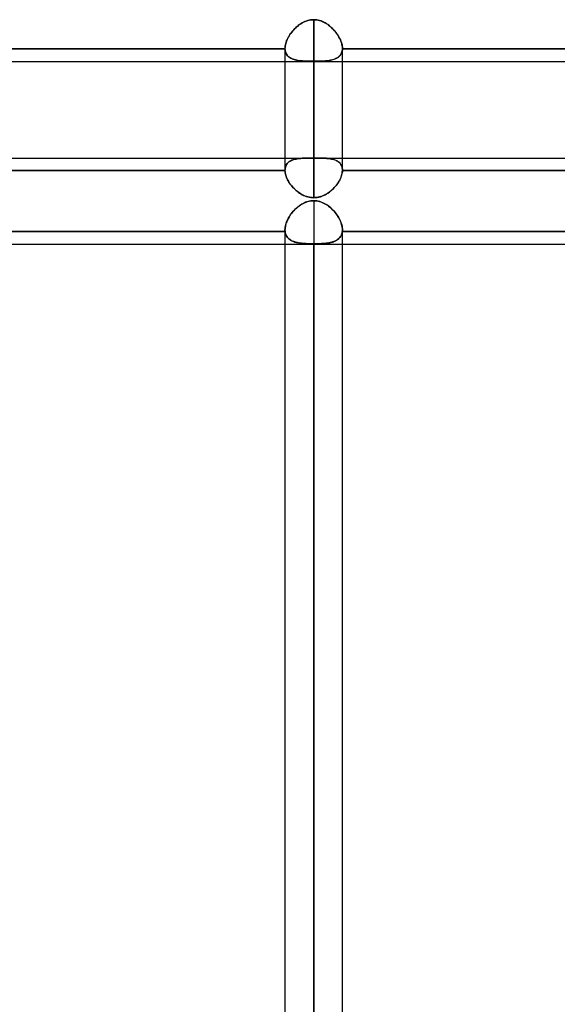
# Model space of a CAD drawing. Header units: millimetres. Extents: x -132 to 52, y -156 to 156.
# Tile 17 of 79: x -17 to -8, y -93 to -76. Entities that reach past the tile are written whole.
import ezdxf

# ---------------------------------------------------------------- set-up
doc = ezdxf.new("R2010")
doc.units = ezdxf.units.MM
doc.layers.add('MAIN-1', color=7, linetype='Continuous')

msp = doc.modelspace()

# ---------------------------------------------------------------- linework, layer by layer
at = {"layer": 'MAIN-1'}
for p, q in [((-12.274, -76.285), (-12.296, -76.3)), ((-12.295, -76.299), (-12.273, -76.284)), ((-12.251, -76.271), (-12.274, -76.285)), ((-12.273, -76.284), (-12.25, -76.271)), ((-12.227, -76.258), (-12.251, -76.271)), ((-12.25, -76.271), (-12.227, -76.258)), ((-12.227, -76.258), (-12.203, -76.247)), ((-12.203, -76.247), (-12.227, -76.258)), ((-12.203, -76.247), (-12.179, -76.238)), ((-12.179, -76.238), (-12.203, -76.247)), ((-12.179, -76.238), (-12.154, -76.23)), ((-12.154, -76.23), (-12.179, -76.238)), ((-12.154, -76.23), (-12.128, -76.223)), ((-12.129, -76.223), (-12.154, -76.23)), ((-12.103, -76.218), (-12.129, -76.223)), ((-12.128, -76.223), (-12.102, -76.218)), ((-12.076, -76.216), (-12.103, -76.218)), ((-12.102, -76.218), (-12.076, -76.215)), ((-12.076, -76.215), (-12.05, -76.215)), ((-12.05, -76.215), (-12.076, -76.216)), ((-12.05, -78.623), (-12.05, -76.215)), ((-12.05, -76.215), (-12.05, -78.623)), ((-12.024, -76.215), (-12.05, -76.215)), ((-12.05, -76.215), (-12.025, -76.215)), ((-12.025, -76.215), (-12, -76.218)), ((-11.998, -76.218), (-12.024, -76.215)), ((-12, -76.218), (-11.975, -76.222)), ((-11.972, -76.223), (-11.998, -76.218)), ((-11.975, -76.222), (-11.95, -76.229)), ((-11.947, -76.229), (-11.972, -76.223)), ((-11.95, -76.229), (-11.925, -76.236)), ((-11.922, -76.237), (-11.947, -76.229)), ((-11.925, -76.236), (-11.901, -76.245)), ((-11.897, -76.247), (-11.922, -76.237)), ((-11.901, -76.245), (-11.878, -76.256)), ((-11.873, -76.258), (-11.897, -76.247)), ((-11.878, -76.256), (-11.855, -76.268)), ((-11.849, -76.271), (-11.873, -76.258)), ((-11.855, -76.268), (-11.833, -76.281)), ((-11.827, -76.284), (-11.849, -76.271)), ((-11.833, -76.281), (-11.812, -76.294)), ((-11.805, -76.299), (-11.827, -76.284)), ((-12.45, -76.453), (-12.465, -76.474)), ((-12.464, -76.473), (-12.449, -76.451)), ((-12.433, -76.431), (-12.45, -76.453)), ((-12.449, -76.451), (-12.432, -76.43)), ((-12.416, -76.41), (-12.433, -76.431)), ((-12.432, -76.43), (-12.415, -76.409)), ((-12.398, -76.39), (-12.416, -76.41)), ((-12.415, -76.409), (-12.397, -76.389)), ((-12.379, -76.37), (-12.398, -76.39)), ((-12.397, -76.389), (-12.378, -76.369)), ((-12.36, -76.351), (-12.379, -76.37)), ((-12.378, -76.369), (-12.358, -76.35)), ((-12.339, -76.333), (-12.36, -76.351)), ((-12.358, -76.35), (-12.338, -76.332)), ((-12.318, -76.316), (-12.339, -76.333)), ((-12.338, -76.332), (-12.317, -76.315)), ((-12.296, -76.3), (-12.318, -76.316)), ((-12.317, -76.315), (-12.295, -76.299)), ((-11.812, -76.294), (-11.791, -76.309)), ((-11.783, -76.315), (-11.805, -76.299)), ((-11.791, -76.309), (-11.77, -76.325)), ((-11.763, -76.332), (-11.783, -76.315)), ((-11.77, -76.325), (-11.751, -76.342)), ((-11.743, -76.349), (-11.763, -76.332)), ((-11.751, -76.342), (-11.732, -76.36)), ((-11.723, -76.368), (-11.743, -76.349)), ((-11.732, -76.36), (-11.713, -76.378)), ((-11.705, -76.387), (-11.723, -76.368)), ((-11.713, -76.378), (-11.695, -76.397)), ((-11.687, -76.407), (-11.705, -76.387)), ((-11.695, -76.397), (-11.678, -76.417)), ((-11.669, -76.428), (-11.687, -76.407)), ((-11.678, -76.417), (-11.662, -76.438)), ((-11.653, -76.449), (-11.669, -76.428)), ((-11.662, -76.438), (-11.646, -76.458)), ((-11.638, -76.471), (-11.653, -76.449)), ((-12.538, -76.629), (-12.531, -76.607)), ((-12.531, -76.608), (-12.538, -76.63)), ((-12.531, -76.607), (-12.523, -76.585)), ((-12.523, -76.586), (-12.531, -76.608)), ((-12.523, -76.585), (-12.514, -76.563)), ((-12.514, -76.563), (-12.523, -76.586)), ((-12.514, -76.563), (-12.503, -76.54)), ((-12.504, -76.541), (-12.514, -76.563)), ((-12.492, -76.519), (-12.504, -76.541)), ((-12.503, -76.54), (-12.491, -76.517)), ((-12.479, -76.496), (-12.492, -76.519)), ((-12.491, -76.517), (-12.478, -76.495)), ((-12.465, -76.474), (-12.479, -76.496)), ((-12.478, -76.495), (-12.464, -76.473)), ((-11.646, -76.458), (-11.632, -76.48)), ((-11.623, -76.493), (-11.638, -76.471)), ((-11.632, -76.48), (-11.618, -76.501)), ((-11.61, -76.516), (-11.623, -76.493)), ((-11.618, -76.501), (-11.606, -76.523)), ((-11.598, -76.538), (-11.61, -76.516)), ((-11.606, -76.523), (-11.595, -76.545)), ((-11.587, -76.561), (-11.598, -76.538)), ((-11.595, -76.545), (-11.584, -76.567)), ((-11.577, -76.584), (-11.587, -76.561)), ((-11.584, -76.567), (-11.575, -76.589)), ((-11.569, -76.606), (-11.577, -76.584)), ((-11.575, -76.589), (-11.568, -76.611)), ((-11.562, -76.629), (-11.569, -76.606)), ((-11.568, -76.611), (-11.561, -76.632)), ((-12.55, -76.721), (-24.35, -76.721)), ((-24.35, -76.721), (-12.55, -76.721)), ((-12.55, -76.714), (-12.549, -76.693)), ((-12.549, -76.694), (-12.55, -76.714)), ((-12.55, -76.715), (-12.55, -76.714)), ((-12.55, -76.714), (-12.55, -76.715)), ((-12.55, -76.714), (-12.55, -76.941)), ((-12.55, -76.714), (-12.55, -78.835)), ((-12.55, -76.716), (-12.55, -76.715)), ((-12.55, -76.715), (-12.55, -76.716)), ((-12.55, -76.717), (-12.55, -76.716)), ((-12.55, -76.716), (-12.55, -76.717)), ((-12.55, -76.719), (-12.55, -76.717)), ((-12.55, -76.717), (-12.55, -76.719)), ((-12.55, -76.72), (-12.55, -76.719)), ((-12.55, -76.719), (-12.55, -76.72)), ((-12.55, -76.721), (-12.55, -76.72)), ((-12.55, -76.72), (-12.55, -76.721)), ((-12.548, -76.741), (-12.55, -76.721)), ((-12.55, -76.721), (-12.549, -76.739)), ((-12.549, -76.693), (-12.547, -76.672)), ((-12.547, -76.673), (-12.549, -76.694)), ((-12.549, -76.739), (-12.546, -76.756)), ((-12.545, -76.761), (-12.548, -76.741)), ((-12.547, -76.672), (-12.543, -76.651)), ((-12.543, -76.652), (-12.547, -76.673)), ((-12.546, -76.756), (-12.542, -76.773)), ((-12.54, -76.779), (-12.545, -76.761)), ((-12.543, -76.651), (-12.538, -76.629)), ((-12.538, -76.63), (-12.543, -76.652)), ((-12.542, -76.773), (-12.537, -76.788)), ((-12.534, -76.797), (-12.54, -76.779)), ((-12.537, -76.788), (-12.531, -76.803)), ((-12.526, -76.813), (-12.534, -76.797)), ((-11.564, -76.79), (-11.57, -76.805)), ((-11.569, -76.803), (-11.563, -76.789)), ((-11.558, -76.774), (-11.564, -76.79)), ((-11.563, -76.789), (-11.558, -76.773)), ((-11.557, -76.651), (-11.562, -76.629)), ((-11.561, -76.632), (-11.556, -76.653)), ((-11.558, -76.773), (-11.554, -76.756)), ((-11.554, -76.757), (-11.558, -76.774)), ((-11.553, -76.672), (-11.557, -76.651)), ((-11.556, -76.653), (-11.553, -76.674)), ((-11.554, -76.756), (-11.551, -76.739)), ((-11.551, -76.74), (-11.554, -76.757)), ((-11.551, -76.693), (-11.553, -76.672)), ((-11.553, -76.674), (-11.551, -76.694)), ((-11.55, -76.714), (-11.551, -76.693)), ((-11.551, -76.694), (-11.55, -76.714)), ((-11.55, -76.721), (-11.551, -76.74)), ((-11.551, -76.739), (-11.55, -76.721)), ((-11.55, -76.715), (-11.55, -76.714)), ((-11.55, -76.714), (-11.55, -76.715)), ((-11.55, -78.835), (-11.55, -76.714)), ((-11.55, -76.941), (-11.55, -76.714)), ((-11.55, -76.716), (-11.55, -76.715)), ((-11.55, -76.715), (-11.55, -76.716)), ((-11.55, -76.717), (-11.55, -76.716)), ((-11.55, -76.716), (-11.55, -76.717)), ((-11.55, -76.719), (-11.55, -76.717)), ((-11.55, -76.717), (-11.55, -76.718)), ((-11.55, -76.718), (-11.55, -76.719)), ((-11.55, -76.72), (-11.55, -76.719)), ((-11.55, -76.719), (-11.55, -76.72)), ((-11.55, -76.721), (-11.55, -76.72)), ((-11.55, -76.72), (-11.55, -76.721)), ((-0.375, -76.721), (-11.55, -76.721)), ((-11.55, -76.721), (-0.375, -76.721)), ((-37.65, -76.941), (-1.125, -76.941)), ((-37.65, -76.941), (-0.905, -76.941)), ((-12.55, -76.941), (-12.55, -78.835)), ((-12.531, -76.803), (-12.523, -76.817)), ((-12.516, -76.828), (-12.526, -76.813)), ((-12.523, -76.817), (-12.515, -76.83)), ((-12.504, -76.842), (-12.516, -76.828)), ((-12.515, -76.83), (-12.505, -76.842)), ((-12.505, -76.842), (-12.494, -76.853)), ((-12.492, -76.855), (-12.504, -76.842)), ((-12.494, -76.853), (-12.482, -76.864)), ((-12.478, -76.867), (-12.492, -76.855)), ((-12.482, -76.864), (-12.468, -76.873)), ((-12.462, -76.877), (-12.478, -76.867)), ((-12.468, -76.873), (-12.454, -76.882)), ((-12.446, -76.887), (-12.462, -76.877)), ((-12.454, -76.882), (-12.439, -76.89)), ((-12.428, -76.895), (-12.446, -76.887)), ((-12.439, -76.89), (-12.424, -76.897)), ((-12.409, -76.903), (-12.428, -76.895)), ((-12.424, -76.897), (-12.407, -76.903)), ((-12.388, -76.909), (-12.409, -76.903)), ((-12.407, -76.903), (-12.389, -76.909)), ((-12.389, -76.909), (-12.371, -76.914)), ((-12.367, -76.915), (-12.388, -76.909)), ((-12.371, -76.914), (-12.352, -76.919)), ((-12.345, -76.92), (-12.367, -76.915)), ((-12.352, -76.919), (-12.332, -76.922)), ((-12.322, -76.924), (-12.345, -76.92)), ((-12.332, -76.922), (-12.312, -76.926)), ((-12.298, -76.928), (-12.322, -76.924)), ((-12.312, -76.926), (-12.29, -76.929)), ((-12.273, -76.93), (-12.298, -76.928)), ((-12.29, -76.929), (-12.269, -76.931)), ((-12.247, -76.933), (-12.273, -76.93)), ((-12.269, -76.931), (-12.246, -76.933)), ((-12.221, -76.934), (-12.247, -76.933)), ((-12.246, -76.933), (-12.223, -76.934)), ((-12.223, -76.934), (-12.199, -76.936)), ((-12.194, -76.936), (-12.221, -76.934)), ((-12.199, -76.936), (-12.175, -76.937)), ((-12.166, -76.937), (-12.194, -76.936)), ((-12.175, -76.937), (-12.151, -76.937)), ((-12.137, -76.938), (-12.166, -76.937)), ((-12.151, -76.937), (-12.126, -76.938)), ((-12.108, -76.938), (-12.137, -76.938)), ((-12.126, -76.938), (-12.101, -76.938)), ((-12.079, -76.938), (-12.108, -76.938)), ((-12.101, -76.938), (-12.076, -76.938)), ((-12.05, -76.938), (-12.079, -76.938)), ((-12.076, -76.938), (-12.05, -76.938)), ((-12.05, -79.314), (-12.05, -76.938)), ((-12.024, -76.938), (-12.05, -76.938)), ((-12.05, -76.938), (-12.025, -76.938)), ((-12.05, -76.941), (-12.05, -79.314)), ((-12.025, -76.938), (-12, -76.938)), ((-11.997, -76.938), (-12.024, -76.938)), ((-12, -76.938), (-11.975, -76.938)), ((-11.971, -76.938), (-11.997, -76.938)), ((-11.975, -76.938), (-11.95, -76.937)), ((-11.945, -76.937), (-11.971, -76.938)), ((-11.95, -76.937), (-11.926, -76.937)), ((-11.92, -76.936), (-11.945, -76.937)), ((-11.926, -76.937), (-11.902, -76.936)), ((-11.895, -76.935), (-11.92, -76.936)), ((-11.902, -76.936), (-11.879, -76.934)), ((-11.871, -76.934), (-11.895, -76.935)), ((-11.879, -76.934), (-11.856, -76.933)), ((-11.847, -76.932), (-11.871, -76.934)), ((-11.856, -76.933), (-11.834, -76.931)), ((-11.824, -76.93), (-11.847, -76.932)), ((-11.834, -76.931), (-11.812, -76.929)), ((-11.802, -76.928), (-11.824, -76.93)), ((-11.812, -76.929), (-11.791, -76.926)), ((-11.78, -76.925), (-11.802, -76.928)), ((-11.791, -76.926), (-11.771, -76.923)), ((-11.759, -76.921), (-11.78, -76.925)), ((-11.771, -76.923), (-11.751, -76.919)), ((-11.739, -76.917), (-11.759, -76.921)), ((-11.751, -76.919), (-11.732, -76.915)), ((-11.72, -76.912), (-11.739, -76.917)), ((-11.732, -76.915), (-11.713, -76.91)), ((-11.702, -76.906), (-11.72, -76.912)), ((-11.713, -76.91), (-11.695, -76.904)), ((-11.684, -76.9), (-11.702, -76.906)), ((-11.695, -76.904), (-11.678, -76.898)), ((-11.667, -76.893), (-11.684, -76.9)), ((-11.678, -76.898), (-11.662, -76.891)), ((-11.651, -76.885), (-11.667, -76.893)), ((-11.662, -76.891), (-11.647, -76.883)), ((-11.637, -76.877), (-11.651, -76.885)), ((-11.647, -76.883), (-11.633, -76.874)), ((-11.623, -76.867), (-11.637, -76.877)), ((-11.633, -76.874), (-11.619, -76.865)), ((-11.61, -76.857), (-11.623, -76.867)), ((-11.619, -76.865), (-11.607, -76.854)), ((-11.598, -76.845), (-11.61, -76.857)), ((-11.607, -76.854), (-11.596, -76.843)), ((-11.588, -76.833), (-11.598, -76.845)), ((-11.596, -76.843), (-11.586, -76.831)), ((-11.578, -76.82), (-11.588, -76.833)), ((-11.586, -76.831), (-11.577, -76.817)), ((-11.57, -76.805), (-11.578, -76.82)), ((-11.577, -76.817), (-11.569, -76.803)), ((-11.55, -78.835), (-11.55, -76.941)), ((-37.55, -78.623), (0, -78.623)), ((-24.35, -78.623), (-12.55, -78.623)), ((-12.55, -78.623), (-11.55, -78.623)), ((-12.464, -78.678), (-12.478, -78.687)), ((-12.477, -78.686), (-12.462, -78.677)), ((-12.448, -78.669), (-12.464, -78.678)), ((-12.462, -78.677), (-12.447, -78.669)), ((-12.432, -78.662), (-12.448, -78.669)), ((-12.447, -78.669), (-12.431, -78.661)), ((-12.415, -78.655), (-12.432, -78.662)), ((-12.431, -78.661), (-12.413, -78.655)), ((-12.397, -78.649), (-12.415, -78.655)), ((-12.413, -78.655), (-12.395, -78.649)), ((-12.378, -78.644), (-12.397, -78.649)), ((-12.395, -78.649), (-12.377, -78.644)), ((-12.359, -78.64), (-12.378, -78.644)), ((-12.377, -78.644), (-12.357, -78.64)), ((-12.339, -78.636), (-12.359, -78.64)), ((-12.357, -78.64), (-12.337, -78.636)), ((-12.318, -78.633), (-12.339, -78.636)), ((-12.337, -78.636), (-12.317, -78.633)), ((-12.297, -78.631), (-12.318, -78.633)), ((-12.317, -78.633), (-12.295, -78.631)), ((-12.275, -78.629), (-12.297, -78.631)), ((-12.295, -78.631), (-12.273, -78.629)), ((-12.252, -78.627), (-12.275, -78.629)), ((-12.273, -78.629), (-12.251, -78.627)), ((-12.229, -78.626), (-12.252, -78.627)), ((-12.251, -78.627), (-12.227, -78.626)), ((-12.204, -78.625), (-12.229, -78.626)), ((-12.227, -78.626), (-12.203, -78.625)), ((-12.18, -78.624), (-12.204, -78.625)), ((-12.203, -78.625), (-12.178, -78.624)), ((-12.154, -78.624), (-12.18, -78.624)), ((-12.178, -78.624), (-12.153, -78.624)), ((-12.128, -78.623), (-12.154, -78.624)), ((-12.153, -78.624), (-12.128, -78.623)), ((-12.103, -78.623), (-12.128, -78.623)), ((-12.128, -78.623), (-12.102, -78.623)), ((-12.076, -78.623), (-12.103, -78.623)), ((-12.102, -78.623), (-12.076, -78.623)), ((-12.05, -78.623), (-12.076, -78.623)), ((-12.076, -78.623), (-12.05, -78.623)), ((-12.024, -78.623), (-12.05, -78.623)), ((-12.05, -78.623), (-12.024, -78.623)), ((-11.998, -78.623), (-12.024, -78.623)), ((-12.024, -78.623), (-11.997, -78.623)), ((-11.972, -78.623), (-11.998, -78.623)), ((-11.997, -78.623), (-11.971, -78.623)), ((-11.947, -78.624), (-11.972, -78.623)), ((-11.971, -78.623), (-11.946, -78.624)), ((-11.922, -78.624), (-11.947, -78.624)), ((-11.946, -78.624), (-11.921, -78.624)), ((-11.898, -78.625), (-11.922, -78.624)), ((-11.921, -78.624), (-11.897, -78.625)), ((-11.874, -78.626), (-11.898, -78.625)), ((-11.897, -78.625), (-11.873, -78.626)), ((-11.851, -78.627), (-11.874, -78.626)), ((-11.873, -78.626), (-11.849, -78.627)), ((-11.829, -78.628), (-11.851, -78.627)), ((-11.849, -78.627), (-11.826, -78.629)), ((-11.807, -78.63), (-11.829, -78.628)), ((-11.826, -78.629), (-11.804, -78.631)), ((-11.785, -78.633), (-11.807, -78.63)), ((-11.804, -78.631), (-11.782, -78.633)), ((-11.765, -78.636), (-11.785, -78.633)), ((-11.782, -78.633), (-11.761, -78.636)), ((-11.745, -78.639), (-11.765, -78.636)), ((-11.761, -78.636), (-11.74, -78.64)), ((-11.726, -78.643), (-11.745, -78.639)), ((-11.74, -78.64), (-11.721, -78.645)), ((-11.708, -78.648), (-11.726, -78.643)), ((-11.721, -78.645), (-11.702, -78.65)), ((-11.69, -78.653), (-11.708, -78.648)), ((-11.702, -78.65), (-11.684, -78.656)), ((-11.674, -78.659), (-11.69, -78.653)), ((-11.684, -78.656), (-11.667, -78.662)), ((-11.658, -78.666), (-11.674, -78.659)), ((-11.667, -78.662), (-11.65, -78.67)), ((-11.643, -78.674), (-11.658, -78.666)), ((-11.65, -78.67), (-11.635, -78.678)), ((-11.629, -78.682), (-11.643, -78.674)), ((-11.635, -78.678), (-11.621, -78.688)), ((-11.616, -78.692), (-11.629, -78.682)), ((-11.55, -78.623), (-1.125, -78.623)), ((-12.55, -78.842), (-24.35, -78.842)), ((-24.35, -78.842), (-12.55, -78.842)), ((-12.549, -78.816), (-12.55, -78.835)), ((-12.55, -78.835), (-12.549, -78.816)), ((-12.55, -78.835), (-12.55, -78.836)), ((-12.55, -78.836), (-12.55, -78.835)), ((-12.55, -78.836), (-12.55, -78.838)), ((-12.55, -78.838), (-12.55, -78.836)), ((-12.55, -78.838), (-12.55, -78.839)), ((-12.55, -78.839), (-12.55, -78.838)), ((-12.55, -78.839), (-12.55, -78.84)), ((-12.55, -78.84), (-12.55, -78.839)), ((-12.55, -78.84), (-12.55, -78.841)), ((-12.55, -78.841), (-12.55, -78.84)), ((-12.55, -78.841), (-12.55, -78.842)), ((-12.55, -78.842), (-12.55, -78.841)), ((-12.55, -78.842), (-12.549, -78.862)), ((-12.549, -78.861), (-12.55, -78.842)), ((-12.547, -78.798), (-12.549, -78.816)), ((-12.549, -78.816), (-12.547, -78.798)), ((-12.547, -78.798), (-12.543, -78.78)), ((-12.543, -78.781), (-12.547, -78.798)), ((-12.543, -78.78), (-12.538, -78.764)), ((-12.538, -78.765), (-12.543, -78.781)), ((-12.538, -78.764), (-12.531, -78.748)), ((-12.531, -78.749), (-12.538, -78.765)), ((-12.531, -78.748), (-12.523, -78.734)), ((-12.523, -78.735), (-12.531, -78.749)), ((-12.514, -78.721), (-12.523, -78.735)), ((-12.523, -78.734), (-12.513, -78.721)), ((-12.503, -78.709), (-12.514, -78.721)), ((-12.513, -78.721), (-12.502, -78.708)), ((-12.491, -78.698), (-12.503, -78.709)), ((-12.502, -78.708), (-12.49, -78.697)), ((-12.478, -78.687), (-12.491, -78.698)), ((-12.49, -78.697), (-12.477, -78.686)), ((-11.621, -78.688), (-11.608, -78.698)), ((-11.604, -78.702), (-11.616, -78.692)), ((-11.608, -78.698), (-11.596, -78.71)), ((-11.593, -78.713), (-11.604, -78.702)), ((-11.596, -78.71), (-11.586, -78.722)), ((-11.583, -78.725), (-11.593, -78.713)), ((-11.586, -78.722), (-11.577, -78.735)), ((-11.575, -78.738), (-11.583, -78.725)), ((-11.577, -78.735), (-11.569, -78.75)), ((-11.567, -78.752), (-11.575, -78.738)), ((-11.569, -78.75), (-11.562, -78.765)), ((-11.561, -78.767), (-11.567, -78.752)), ((-11.562, -78.765), (-11.557, -78.781)), ((-11.556, -78.783), (-11.561, -78.767)), ((-11.557, -78.781), (-11.553, -78.798)), ((-11.553, -78.8), (-11.556, -78.783)), ((-11.553, -78.798), (-11.551, -78.816)), ((-11.551, -78.817), (-11.553, -78.8)), ((-11.552, -78.864), (-11.55, -78.842)), ((-11.551, -78.816), (-11.55, -78.835)), ((-11.55, -78.835), (-11.551, -78.817)), ((-11.55, -78.842), (-11.551, -78.861)), ((-11.55, -78.836), (-11.55, -78.835)), ((-11.55, -78.835), (-11.55, -78.836)), ((-11.55, -78.837), (-11.55, -78.836)), ((-11.55, -78.836), (-11.55, -78.838)), ((-11.55, -78.838), (-11.55, -78.837)), ((-11.55, -78.839), (-11.55, -78.838)), ((-11.55, -78.838), (-11.55, -78.839)), ((-11.55, -78.84), (-11.55, -78.839)), ((-11.55, -78.839), (-11.55, -78.84)), ((-11.55, -78.841), (-11.55, -78.84)), ((-11.55, -78.84), (-11.55, -78.841)), ((-11.55, -78.842), (-11.55, -78.841)), ((-11.55, -78.841), (-11.55, -78.842)), ((-1.125, -78.842), (-11.55, -78.842)), ((-11.55, -78.842), (-0.375, -78.842)), ((-12.546, -78.88), (-12.549, -78.861)), ((-12.549, -78.862), (-12.546, -78.881)), ((-12.542, -78.9), (-12.546, -78.88)), ((-12.546, -78.881), (-12.542, -78.902)), ((-12.537, -78.92), (-12.542, -78.9)), ((-12.542, -78.902), (-12.536, -78.922)), ((-12.531, -78.94), (-12.537, -78.92)), ((-12.536, -78.922), (-12.53, -78.943)), ((-12.523, -78.961), (-12.531, -78.94)), ((-12.53, -78.943), (-12.522, -78.964)), ((-12.514, -78.981), (-12.523, -78.961)), ((-12.522, -78.964), (-12.512, -78.985)), ((-12.504, -79.002), (-12.514, -78.981)), ((-12.512, -78.985), (-12.502, -79.007)), ((-12.493, -79.023), (-12.504, -79.002)), ((-12.502, -79.007), (-12.49, -79.028)), ((-12.481, -79.043), (-12.493, -79.023)), ((-12.49, -79.028), (-12.477, -79.049)), ((-11.622, -79.047), (-11.608, -79.024)), ((-11.606, -79.021), (-11.618, -79.042)), ((-11.608, -79.024), (-11.595, -79.001)), ((-11.595, -79.001), (-11.606, -79.021)), ((-11.595, -79.001), (-11.584, -78.977)), ((-11.585, -78.98), (-11.595, -79.001)), ((-11.577, -78.96), (-11.585, -78.98)), ((-11.584, -78.977), (-11.574, -78.954)), ((-11.569, -78.94), (-11.577, -78.96)), ((-11.574, -78.954), (-11.566, -78.93)), ((-11.563, -78.919), (-11.569, -78.94)), ((-11.566, -78.93), (-11.56, -78.908)), ((-11.558, -78.899), (-11.563, -78.919)), ((-11.56, -78.908), (-11.555, -78.885)), ((-11.554, -78.88), (-11.558, -78.899)), ((-11.555, -78.885), (-11.552, -78.864)), ((-11.551, -78.861), (-11.554, -78.88)), ((-12.467, -79.064), (-12.481, -79.043)), ((-12.477, -79.049), (-12.463, -79.07)), ((-12.453, -79.084), (-12.467, -79.064)), ((-12.463, -79.07), (-12.448, -79.09)), ((-12.438, -79.103), (-12.453, -79.084)), ((-12.448, -79.09), (-12.432, -79.11)), ((-12.422, -79.123), (-12.438, -79.103)), ((-12.432, -79.11), (-12.416, -79.13)), ((-12.405, -79.142), (-12.422, -79.123)), ((-12.416, -79.13), (-12.398, -79.149)), ((-12.387, -79.16), (-12.405, -79.142)), ((-12.398, -79.149), (-12.379, -79.167)), ((-12.368, -79.177), (-12.387, -79.16)), ((-12.379, -79.167), (-12.36, -79.185)), ((-12.349, -79.194), (-12.368, -79.177)), ((-12.36, -79.185), (-12.34, -79.202)), ((-12.329, -79.21), (-12.349, -79.194)), ((-11.777, -79.215), (-11.754, -79.197)), ((-11.748, -79.192), (-11.768, -79.208)), ((-11.754, -79.197), (-11.732, -79.178)), ((-11.729, -79.175), (-11.748, -79.192)), ((-11.732, -79.178), (-11.711, -79.158)), ((-11.711, -79.158), (-11.729, -79.175)), ((-11.711, -79.158), (-11.691, -79.137)), ((-11.693, -79.139), (-11.711, -79.158)), ((-11.676, -79.121), (-11.693, -79.139)), ((-11.691, -79.137), (-11.672, -79.115)), ((-11.661, -79.101), (-11.676, -79.121)), ((-11.672, -79.115), (-11.654, -79.093)), ((-11.646, -79.082), (-11.661, -79.101)), ((-11.654, -79.093), (-11.637, -79.07)), ((-11.632, -79.062), (-11.646, -79.082)), ((-11.637, -79.07), (-11.622, -79.047)), ((-11.618, -79.042), (-11.632, -79.062)), ((-12.34, -79.202), (-12.319, -79.218)), ((-12.309, -79.226), (-12.329, -79.21)), ((-12.319, -79.218), (-12.297, -79.233)), ((-12.288, -79.24), (-12.309, -79.226)), ((-12.297, -79.233), (-12.275, -79.248)), ((-12.266, -79.253), (-12.288, -79.24)), ((-12.275, -79.248), (-12.252, -79.261)), ((-12.244, -79.265), (-12.266, -79.253)), ((-12.252, -79.261), (-12.228, -79.273)), ((-12.221, -79.276), (-12.244, -79.265)), ((-12.228, -79.273), (-12.204, -79.283)), ((-12.198, -79.286), (-12.221, -79.276)), ((-12.204, -79.283), (-12.179, -79.292)), ((-12.174, -79.294), (-12.198, -79.286)), ((-12.179, -79.292), (-12.154, -79.3)), ((-12.15, -79.301), (-12.174, -79.294)), ((-12.154, -79.3), (-12.128, -79.306)), ((-12.125, -79.307), (-12.15, -79.301)), ((-12.131, -79.375), (-12.104, -79.37)), ((-12.128, -79.306), (-12.102, -79.311)), ((-12.1, -79.311), (-12.125, -79.307)), ((-12.098, -79.369), (-12.122, -79.373)), ((-12.104, -79.37), (-12.077, -79.367)), ((-12.102, -79.311), (-12.076, -79.313)), ((-12.075, -79.313), (-12.1, -79.311)), ((-12.074, -79.367), (-12.098, -79.369)), ((-12.077, -79.367), (-12.05, -79.366)), ((-12.076, -79.313), (-12.05, -79.314)), ((-12.05, -79.314), (-12.075, -79.313)), ((-12.05, -79.366), (-12.074, -79.367)), ((-12.024, -79.313), (-12.05, -79.314)), ((-12.05, -79.314), (-12.021, -79.313)), ((-12.05, -79.366), (-12.05, -109.5)), ((-12.05, -79.366), (-12.025, -79.367)), ((-12.023, -79.367), (-12.05, -79.366)), ((-12.025, -79.367), (-12, -79.369)), ((-11.999, -79.311), (-12.024, -79.313)), ((-11.996, -79.37), (-12.023, -79.367)), ((-12.021, -79.313), (-11.991, -79.31)), ((-12, -79.369), (-11.975, -79.374)), ((-11.974, -79.307), (-11.999, -79.311)), ((-11.97, -79.375), (-11.996, -79.37)), ((-11.991, -79.31), (-11.962, -79.304)), ((-11.949, -79.301), (-11.974, -79.307)), ((-11.962, -79.304), (-11.934, -79.296)), ((-11.925, -79.294), (-11.949, -79.301)), ((-11.934, -79.296), (-11.906, -79.287)), ((-11.901, -79.285), (-11.925, -79.294)), ((-11.906, -79.287), (-11.878, -79.276)), ((-11.877, -79.275), (-11.901, -79.285)), ((-11.878, -79.276), (-11.852, -79.263)), ((-11.854, -79.264), (-11.877, -79.275)), ((-11.831, -79.251), (-11.854, -79.264)), ((-11.852, -79.263), (-11.826, -79.248)), ((-11.81, -79.238), (-11.831, -79.251)), ((-11.826, -79.248), (-11.801, -79.232)), ((-11.788, -79.223), (-11.81, -79.238)), ((-11.801, -79.232), (-11.777, -79.215)), ((-11.768, -79.208), (-11.788, -79.223)), ((-12.406, -79.551), (-12.387, -79.53)), ((-12.39, -79.533), (-12.406, -79.551)), ((-12.372, -79.515), (-12.39, -79.533)), ((-12.387, -79.53), (-12.367, -79.51)), ((-12.354, -79.498), (-12.372, -79.515)), ((-12.367, -79.51), (-12.346, -79.491)), ((-12.335, -79.482), (-12.354, -79.498)), ((-12.346, -79.491), (-12.325, -79.473)), ((-12.316, -79.466), (-12.335, -79.482)), ((-12.325, -79.473), (-12.303, -79.456)), ((-12.296, -79.451), (-12.316, -79.466)), ((-12.303, -79.456), (-12.28, -79.44)), ((-12.276, -79.438), (-12.296, -79.451)), ((-12.28, -79.44), (-12.257, -79.426)), ((-12.255, -79.425), (-12.276, -79.438)), ((-12.257, -79.426), (-12.233, -79.413)), ((-12.234, -79.413), (-12.255, -79.425)), ((-12.212, -79.403), (-12.234, -79.413)), ((-12.233, -79.413), (-12.208, -79.401)), ((-12.19, -79.393), (-12.212, -79.403)), ((-12.208, -79.401), (-12.183, -79.391)), ((-12.168, -79.385), (-12.19, -79.393)), ((-12.183, -79.391), (-12.157, -79.382)), ((-12.145, -79.378), (-12.168, -79.385)), ((-12.157, -79.382), (-12.131, -79.375)), ((-12.122, -79.373), (-12.145, -79.378)), ((-11.975, -79.374), (-11.95, -79.38)), ((-11.943, -79.382), (-11.97, -79.375)), ((-11.95, -79.38), (-11.925, -79.388)), ((-11.917, -79.39), (-11.943, -79.382)), ((-11.925, -79.388), (-11.901, -79.397)), ((-11.892, -79.401), (-11.917, -79.39)), ((-11.901, -79.397), (-11.878, -79.407)), ((-11.867, -79.413), (-11.892, -79.401)), ((-11.878, -79.407), (-11.855, -79.419)), ((-11.843, -79.426), (-11.867, -79.413)), ((-11.855, -79.419), (-11.833, -79.432)), ((-11.82, -79.44), (-11.843, -79.426)), ((-11.833, -79.432), (-11.812, -79.446)), ((-11.797, -79.456), (-11.82, -79.44)), ((-11.812, -79.446), (-11.791, -79.461)), ((-11.776, -79.473), (-11.797, -79.456)), ((-11.791, -79.461), (-11.77, -79.477)), ((-11.754, -79.49), (-11.776, -79.473)), ((-11.77, -79.477), (-11.751, -79.494)), ((-11.734, -79.509), (-11.754, -79.49)), ((-11.751, -79.494), (-11.732, -79.512)), ((-11.714, -79.529), (-11.734, -79.509)), ((-11.732, -79.512), (-11.713, -79.53)), ((-11.695, -79.549), (-11.714, -79.529)), ((-11.713, -79.53), (-11.695, -79.55)), ((-12.521, -79.736), (-12.511, -79.712)), ((-12.511, -79.712), (-12.52, -79.733)), ((-12.511, -79.712), (-12.5, -79.688)), ((-12.501, -79.691), (-12.511, -79.712)), ((-12.491, -79.671), (-12.501, -79.691)), ((-12.5, -79.688), (-12.487, -79.664)), ((-12.479, -79.65), (-12.491, -79.671)), ((-12.487, -79.664), (-12.473, -79.641)), ((-12.466, -79.63), (-12.479, -79.65)), ((-12.473, -79.641), (-12.458, -79.618)), ((-12.452, -79.609), (-12.466, -79.63)), ((-12.458, -79.618), (-12.442, -79.595)), ((-12.438, -79.59), (-12.452, -79.609)), ((-12.442, -79.595), (-12.425, -79.573)), ((-12.423, -79.57), (-12.438, -79.59)), ((-12.425, -79.573), (-12.406, -79.551)), ((-12.406, -79.551), (-12.423, -79.57)), ((-11.677, -79.571), (-11.695, -79.549)), ((-11.695, -79.55), (-11.678, -79.57)), ((-11.678, -79.57), (-11.662, -79.59)), ((-11.66, -79.593), (-11.677, -79.571)), ((-11.662, -79.59), (-11.646, -79.612)), ((-11.643, -79.616), (-11.66, -79.593)), ((-11.646, -79.612), (-11.632, -79.633)), ((-11.628, -79.639), (-11.643, -79.616)), ((-11.632, -79.633), (-11.618, -79.655)), ((-11.614, -79.663), (-11.628, -79.639)), ((-11.618, -79.655), (-11.606, -79.677)), ((-11.601, -79.686), (-11.614, -79.663)), ((-11.606, -79.677), (-11.595, -79.7)), ((-11.59, -79.71), (-11.601, -79.686)), ((-11.595, -79.7), (-11.584, -79.722)), ((-11.579, -79.734), (-11.59, -79.71)), ((-12.55, -79.873), (-12.549, -79.851)), ((-12.549, -79.854), (-12.55, -79.873)), ((-12.55, -79.878), (-12.55, -79.873)), ((-12.55, -79.873), (-12.55, -79.878)), ((-12.55, -79.873), (-12.55, -109.876)), ((-12.55, -79.873), (-12.55, -80.123)), ((-12.55, -79.883), (-12.55, -79.878)), ((-12.55, -79.878), (-12.55, -79.883)), ((-12.55, -79.888), (-12.55, -79.883)), ((-12.55, -79.883), (-12.55, -79.888)), ((-12.549, -79.851), (-12.547, -79.829)), ((-12.547, -79.835), (-12.549, -79.854)), ((-12.547, -79.829), (-12.543, -79.806)), ((-12.544, -79.815), (-12.547, -79.835)), ((-12.54, -79.795), (-12.544, -79.815)), ((-12.543, -79.806), (-12.537, -79.783)), ((-12.535, -79.774), (-12.54, -79.795)), ((-12.537, -79.783), (-12.53, -79.759)), ((-12.528, -79.754), (-12.535, -79.774)), ((-12.53, -79.759), (-12.521, -79.736)), ((-12.52, -79.733), (-12.528, -79.754)), ((-11.584, -79.722), (-11.575, -79.744)), ((-11.571, -79.758), (-11.579, -79.734)), ((-11.575, -79.744), (-11.568, -79.767)), ((-11.563, -79.782), (-11.571, -79.758)), ((-11.568, -79.767), (-11.561, -79.789)), ((-11.558, -79.806), (-11.563, -79.782)), ((-11.561, -79.789), (-11.556, -79.811)), ((-11.553, -79.829), (-11.558, -79.806)), ((-11.556, -79.811), (-11.553, -79.832)), ((-11.551, -79.851), (-11.553, -79.829)), ((-11.553, -79.832), (-11.551, -79.853)), ((-11.55, -79.873), (-11.551, -79.851)), ((-11.551, -79.853), (-11.55, -79.873)), ((-11.55, -79.873), (-11.55, -79.878)), ((-11.55, -79.878), (-11.55, -79.873)), ((-11.55, -109.876), (-11.55, -79.873)), ((-11.55, -80.123), (-11.55, -79.873)), ((-11.55, -79.878), (-11.55, -79.882)), ((-11.55, -79.883), (-11.55, -79.878)), ((-11.55, -79.882), (-11.55, -79.886)), ((-11.55, -79.888), (-11.55, -79.883)), ((-24.352, -79.903), (-12.548, -79.903)), ((-12.548, -79.903), (-24.352, -79.903)), ((-12.549, -79.893), (-12.55, -79.888)), ((-12.55, -79.888), (-12.549, -79.893)), ((-12.549, -79.898), (-12.549, -79.893)), ((-12.549, -79.893), (-12.549, -79.898)), ((-12.548, -79.903), (-12.549, -79.898)), ((-12.549, -79.898), (-12.548, -79.903)), ((-12.548, -79.903), (-12.545, -79.923)), ((-12.545, -79.923), (-12.548, -79.903)), ((-12.545, -79.923), (-12.54, -79.941)), ((-12.541, -79.941), (-12.545, -79.923)), ((-12.534, -79.959), (-12.541, -79.941)), ((-12.54, -79.941), (-12.534, -79.959)), ((-12.534, -79.959), (-12.526, -79.976)), ((-12.527, -79.976), (-12.534, -79.959)), ((-12.517, -79.991), (-12.527, -79.976)), ((-12.526, -79.976), (-12.517, -79.991)), ((-12.517, -79.991), (-12.507, -80.006)), ((-12.507, -80.006), (-12.517, -79.991)), ((-12.507, -80.006), (-12.495, -80.019)), ((-12.495, -80.019), (-12.507, -80.006)), ((-12.495, -80.019), (-12.481, -80.032)), ((-12.482, -80.032), (-12.495, -80.019)), ((-12.467, -80.043), (-12.482, -80.032)), ((-12.481, -80.032), (-12.467, -80.043)), ((-12.467, -80.043), (-12.451, -80.054)), ((-12.451, -80.053), (-12.467, -80.043)), ((-12.435, -80.063), (-12.451, -80.053)), ((-12.451, -80.054), (-12.434, -80.063)), ((-11.667, -80.064), (-11.65, -80.054)), ((-11.649, -80.054), (-11.666, -80.063)), ((-11.65, -80.054), (-11.634, -80.044)), ((-11.633, -80.043), (-11.649, -80.054)), ((-11.634, -80.044), (-11.62, -80.033)), ((-11.619, -80.032), (-11.633, -80.043)), ((-11.62, -80.033), (-11.606, -80.02)), ((-11.605, -80.019), (-11.619, -80.032)), ((-11.606, -80.02), (-11.594, -80.007)), ((-11.593, -80.006), (-11.605, -80.019)), ((-11.594, -80.007), (-11.583, -79.992)), ((-11.583, -79.991), (-11.593, -80.006)), ((-11.583, -79.992), (-11.574, -79.976)), ((-11.574, -79.976), (-11.583, -79.991)), ((-11.574, -79.976), (-11.566, -79.959)), ((-11.566, -79.959), (-11.574, -79.976)), ((-11.56, -79.941), (-11.566, -79.959)), ((-11.566, -79.959), (-11.56, -79.942)), ((-11.56, -79.942), (-11.555, -79.923)), ((-11.555, -79.923), (-11.56, -79.941)), ((-11.555, -79.923), (-11.552, -79.903)), ((-11.552, -79.903), (-11.555, -79.923)), ((-11.552, -79.903), (-11.551, -79.898)), ((-11.551, -79.899), (-11.552, -79.903)), ((-11.552, -79.903), (-0.375, -79.903)), ((-0.375, -79.903), (-11.552, -79.903)), ((-11.55, -79.886), (-11.551, -79.891)), ((-11.551, -79.893), (-11.55, -79.888)), ((-11.551, -79.891), (-11.551, -79.895)), ((-11.551, -79.898), (-11.551, -79.893)), ((-11.551, -79.895), (-11.551, -79.899)), ((-37.65, -80.123), (-0.905, -80.123)), ((-37.65, -80.123), (-1.375, -80.123)), ((-12.55, -80.123), (-12.55, -110)), ((-12.417, -80.071), (-12.435, -80.063)), ((-12.434, -80.063), (-12.416, -80.071)), ((-12.398, -80.079), (-12.417, -80.071)), ((-12.416, -80.071), (-12.397, -80.079)), ((-12.378, -80.085), (-12.398, -80.079)), ((-12.397, -80.079), (-12.377, -80.086)), ((-12.357, -80.091), (-12.378, -80.085)), ((-12.377, -80.086), (-12.357, -80.091)), ((-12.357, -80.091), (-12.335, -80.096)), ((-12.335, -80.096), (-12.357, -80.091)), ((-12.335, -80.096), (-12.312, -80.101)), ((-12.313, -80.101), (-12.335, -80.096)), ((-12.29, -80.105), (-12.313, -80.101)), ((-12.312, -80.101), (-12.289, -80.105)), ((-12.265, -80.108), (-12.29, -80.105)), ((-12.289, -80.105), (-12.265, -80.108)), ((-12.265, -80.108), (-12.24, -80.11)), ((-12.24, -80.11), (-12.265, -80.108)), ((-12.24, -80.11), (-12.214, -80.112)), ((-12.215, -80.112), (-12.24, -80.11)), ((-12.188, -80.114), (-12.215, -80.112)), ((-12.214, -80.112), (-12.188, -80.114)), ((-12.188, -80.114), (-12.161, -80.115)), ((-12.161, -80.115), (-12.188, -80.114)), ((-12.161, -80.115), (-12.134, -80.116)), ((-12.134, -80.116), (-12.161, -80.115)), ((-12.134, -80.116), (-12.106, -80.117)), ((-12.106, -80.117), (-12.134, -80.116)), ((-12.106, -80.117), (-12.078, -80.117)), ((-12.078, -80.117), (-12.106, -80.117)), ((-12.078, -80.117), (-12.05, -80.117)), ((-12.05, -80.117), (-12.078, -80.117)), ((-12.05, -110.5), (-12.05, -80.117)), ((-12.05, -80.117), (-12.022, -80.117)), ((-12.022, -80.117), (-12.05, -80.117)), ((-12.05, -80.123), (-12.05, -110.5)), ((-12.022, -80.117), (-11.995, -80.117)), ((-11.994, -80.117), (-12.022, -80.117)), ((-11.995, -80.117), (-11.967, -80.116)), ((-11.966, -80.116), (-11.994, -80.117)), ((-11.967, -80.116), (-11.94, -80.115)), ((-11.938, -80.115), (-11.966, -80.116)), ((-11.94, -80.115), (-11.914, -80.114)), ((-11.912, -80.114), (-11.938, -80.115)), ((-11.914, -80.114), (-11.888, -80.113)), ((-11.885, -80.112), (-11.912, -80.114)), ((-11.888, -80.113), (-11.862, -80.11)), ((-11.86, -80.11), (-11.885, -80.112)), ((-11.862, -80.11), (-11.838, -80.108)), ((-11.835, -80.108), (-11.86, -80.11)), ((-11.838, -80.108), (-11.814, -80.105)), ((-11.811, -80.105), (-11.835, -80.108)), ((-11.814, -80.105), (-11.79, -80.101)), ((-11.787, -80.101), (-11.811, -80.105)), ((-11.79, -80.101), (-11.768, -80.097)), ((-11.765, -80.096), (-11.787, -80.101)), ((-11.768, -80.097), (-11.746, -80.092)), ((-11.743, -80.091), (-11.765, -80.096)), ((-11.746, -80.092), (-11.725, -80.086)), ((-11.722, -80.085), (-11.743, -80.091)), ((-11.725, -80.086), (-11.705, -80.08)), ((-11.702, -80.079), (-11.722, -80.085)), ((-11.705, -80.08), (-11.686, -80.072)), ((-11.683, -80.071), (-11.702, -80.079)), ((-11.686, -80.072), (-11.667, -80.064)), ((-11.666, -80.063), (-11.683, -80.071)), ((-11.55, -110), (-11.55, -80.123))]:
    msp.add_line(p, q, dxfattribs=at)

doc.saveas('drawing.dxf')
